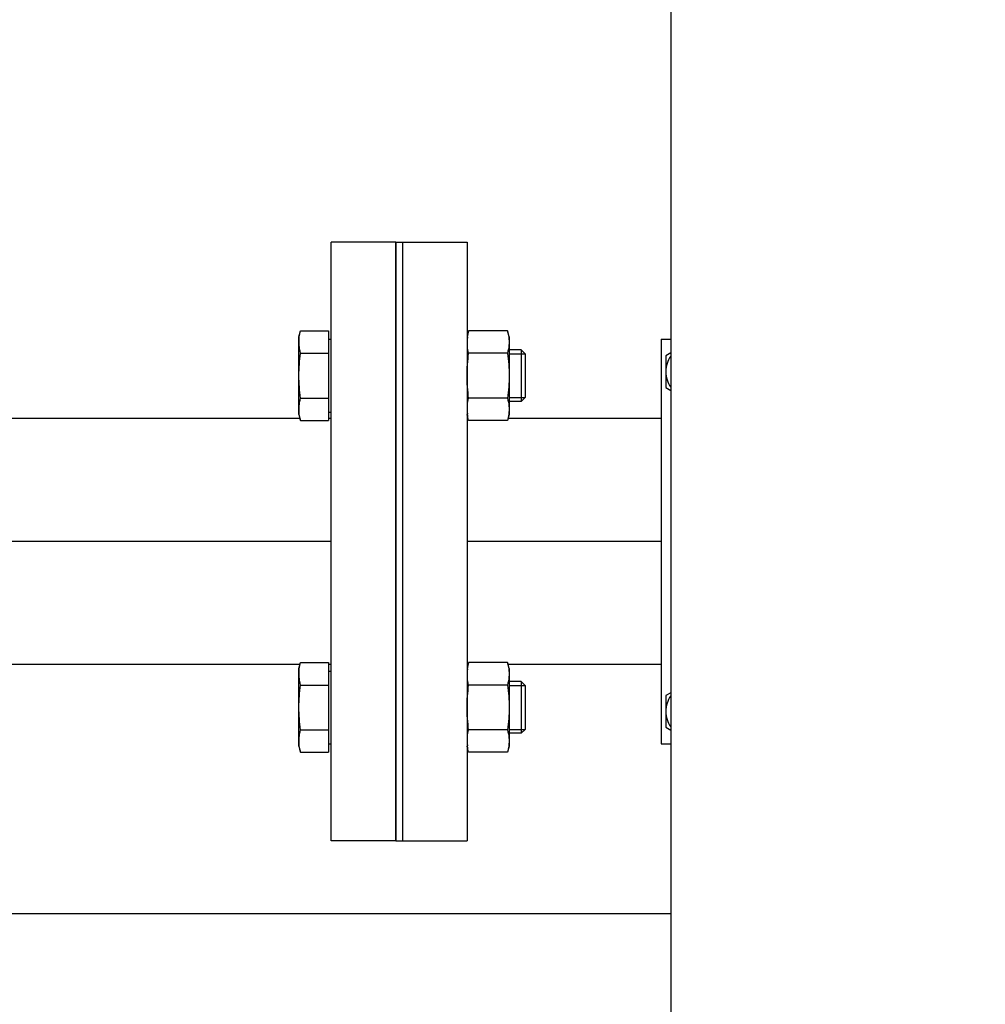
# Model space of a CAD drawing. Header units: millimetres. Extents: x 0 to 1189, y 0 to 841.
# Tile 75 of 184: x 755 to 767, y 269 to 281. Entities that reach past the tile are written whole.
import ezdxf
from ezdxf.enums import TextEntityAlignment as Align

# ---------------------------------------------------------------- set-up
doc = ezdxf.new("R2010")
doc.units = ezdxf.units.MM
doc.header["$LTSCALE"] = 65.395
doc.linetypes.add('CENTER', pattern=[0.6, 0.375, -0.075, 0.075, -0.075])
doc.layers.get('0').update_dxf_attribs({"linetype": 'CONTINUOUS'})
for name, color, linetype in [('1907_153701_06_AC_PBL1875', 7, 'CONTINUOUS'), ('32007_153200_10_ABL1868', 7, 'CONTINUOUS'), ('32007_153200_10_T1_PBL2022', 7, 'CONTINUOUS'), ('32007_153200_12_ABL1860', 7, 'CONTINUOUS'), ('32007_153200_12_T1_PBL2023', 7, 'CONTINUOUS'), ('8M32E_GENSET_GRUNDRAHMEN_ABL1726', 7, 'CONTINUOUS'), ('8M32E_GENSET_GRUNDRAHMEN_T1_PBL1727', 7, 'CONTINUOUS'), ('8M32E_GENSET_SCHUTZHAUBE_ABL1856', 7, 'CONTINUOUS'), ('8M32E_GENSET_SCHUTZHAUBE_T1_PBL1857', 7, 'CONTINUOUS'), ('8M32E_GENSET_VERROHRUNG_ABL1728', 7, 'CONTINUOUS'), ('D931_1-M10X120_PBL1878', 7, 'CONTINUOUS'), ('D931_1-M10X120_PBL1879', 7, 'CONTINUOUS'), ('D931_1-M16X60_PBL1854', 7, 'CONTINUOUS'), ('D931_1-M16X60_PBL1855', 7, 'CONTINUOUS'), ('D934-M16_PBL1872', 7, 'CONTINUOUS'), ('D934-M16_PBL1873', 7, 'CONTINUOUS'), ('E1514-FF-DN65-PN16X2_PBL1865', 7, 'CONTINUOUS'), ('EN1092-1-01A-DN65_PN16-77_5_PBL1861', 7, 'CONTINUOUS'), ('EN1092-1-01A-DN65_PN16-77_5_PBL1869', 7, 'CONTINUOUS'), ('oben_15_VBL1723', 7, 'CONTINUOUS')]:
    doc.layers.add(name, color=color, linetype=linetype)
doc.styles.get("Standard").update_dxf_attribs({"font": 'txt', "width": 0.6})
doc.dimstyles.new('DIMSTYLE_4', dxfattribs={"dimtxt": 3.5, "dimasz": 3.5, "dimexe": 1.8, "dimexo": 0, "dimgap": 0.875, "dimtad": 1, "dimdec": 0, "dimlfac": 25, "dimdsep": 46, "dimtxsty": 'Standard', "dimblk": '_FILLED', "dimblk1": '_FILLED', "dimblk2": '_FILLED', "dimcen": 0.09, "dimadec": 0, "dimazin": 0, "dimtp": 2, "dimtm": 2, "dimtfac": 1, "dimtdec": 0, "dimtofl": 0, "dimtmove": 0, "dimatfit": 3, "dimldrblk": '_FILLED', "dimfxl": 1, "dimtolj": 1, "dimarcsym": 0})

# ---------------------------------------------------------------- blocks, each defined once
blk = doc.blocks.new('_FILLED')
at = {"color": 0, "linetype": 'ByBlock'}
blk.add_solid([(0, 0), (-1, 0.1671), (-1, -0.1671)], dxfattribs=at)
blk = doc.blocks.new('*D20')
at = {"color": 2, "linetype": 'Continuous'}
for p, q in [((706.699, 346.077), (1080.914, 346.077)), ((1079.114, 346.077), (1079.114, 292.387)), ((1079.114, 238.697), (1079.114, 292.387)), ((699.939, 238.697), (1080.914, 238.697))]:
    blk.add_line(p, q, dxfattribs=at)
at = {"color": 2, "linetype": 'Continuous', "xscale": 3.5, "yscale": 3.5, "zscale": 3.5}
for p, rotation in [((1079.114, 346.077), 90), ((1079.114, 238.697), 270)]:
    blk.add_blockref('_FILLED', p, dxfattribs=dict(at, rotation=rotation))
at = {"color": 2, "linetype": 'Continuous', "width": 0.690476}
blk.add_text('2684', height=3.5, rotation=90, dxfattribs=at).set_placement((1078.239, 292.387), align=Align.CENTER)
blk = doc.blocks.new('8M32E_GENSET_GRUNDRAHMEN_T1_PBL1727', base_point=(813.219, 294.137))
at = {"layer": '8M32E_GENSET_GRUNDRAHMEN_T1_PBL1727', "color": 7, "linetype": 'Continuous'}
blk.add_line((751.389, 269.937), (762.859, 269.937), dxfattribs=at)
blk = doc.blocks.new('8M32E_GENSET_GRUNDRAHMEN_ABL1726', base_point=(813.219, 294.137))
at = {"layer": '8M32E_GENSET_GRUNDRAHMEN_T1_PBL1727'}
blk.add_blockref('8M32E_GENSET_GRUNDRAHMEN_T1_PBL1727', (813.219, 294.137), dxfattribs=at)
blk = doc.blocks.new('D931_1-M16X60_PBL1854', base_point=(759.659, 272.486))
at = {"layer": 'D931_1-M16X60_PBL1854', "color": 7, "linetype": 'Continuous'}
for p, q in [((758.259, 272.966), (758.279, 273.041)), ((758.259, 272.007), (758.259, 272.966)), ((758.279, 273.041), (758.627, 273.041)), ((758.627, 273.041), (758.627, 271.932)), ((758.627, 272.936), (758.659, 272.936)), ((758.279, 272.763), (758.627, 272.763)), ((761.01, 272.806), (760.859, 272.806)), ((761.01, 272.806), (761.01, 272.166)), ((761.059, 272.757), (761.01, 272.806)), ((761.059, 272.757), (761.059, 272.215)), ((758.279, 272.209), (758.627, 272.209)), ((761.059, 272.215), (761.01, 272.166)), ((761.01, 272.166), (760.859, 272.166)), ((758.259, 272.007), (758.279, 271.932)), ((758.627, 272.036), (758.659, 272.036)), ((758.279, 271.932), (758.627, 271.932))]:
    blk.add_line(p, q, dxfattribs=at)
at = {"layer": 'D931_1-M16X60_PBL1854', "color": 2, "linetype": 'Continuous'}
for p, q in [((760.859, 272.757), (761.059, 272.757)), ((760.859, 272.215), (761.059, 272.215))]:
    blk.add_line(p, q, dxfattribs=at)
at = {"layer": 'D931_1-M16X60_PBL1854', "color": 7, "linetype": 'Continuous'}
for points in [[(758.279, 272.763), (758.262, 272.829), (758.255, 272.898), (758.264, 272.965)], [(758.264, 272.965), (758.267, 272.991), (758.273, 273.016), (758.279, 273.041)], [(758.279, 272.209), (758.267, 272.301), (758.252, 272.486), (758.267, 272.672), (758.279, 272.763)], [(758.264, 272.008), (758.255, 272.074), (758.262, 272.144), (758.279, 272.209)], [(758.279, 271.932), (758.273, 271.957), (758.267, 271.982), (758.264, 272.008)]]:
    blk.add_open_spline(points, degree=3, dxfattribs=at)
blk = doc.blocks.new('D931_1-M16X60_PBL1855', base_point=(759.659, 276.588))
at = {"layer": 'D931_1-M16X60_PBL1855', "color": 7, "linetype": 'Continuous'}
for p, q in [((758.259, 277.067), (758.279, 277.142)), ((758.279, 277.142), (758.627, 277.142)), ((758.627, 277.142), (758.627, 276.033)), ((758.259, 276.108), (758.259, 277.067)), ((758.627, 277.038), (758.659, 277.038)), ((758.279, 276.865), (758.627, 276.865)), ((761.01, 276.908), (760.859, 276.908)), ((761.01, 276.908), (761.01, 276.268)), ((761.059, 276.858), (761.01, 276.908)), ((761.059, 276.858), (761.059, 276.317)), ((758.279, 276.31), (758.627, 276.31)), ((761.01, 276.268), (760.859, 276.268)), ((761.059, 276.317), (761.01, 276.268)), ((758.259, 276.108), (758.279, 276.033)), ((758.627, 276.138), (758.659, 276.138)), ((758.279, 276.033), (758.627, 276.033))]:
    blk.add_line(p, q, dxfattribs=at)
at = {"layer": 'D931_1-M16X60_PBL1855', "color": 2, "linetype": 'Continuous'}
for p, q in [((760.859, 276.858), (761.059, 276.858)), ((760.859, 276.317), (761.059, 276.317))]:
    blk.add_line(p, q, dxfattribs=at)
at = {"layer": 'D931_1-M16X60_PBL1855', "color": 7, "linetype": 'Continuous'}
for points in [[(758.264, 277.066), (758.267, 277.092), (758.273, 277.117), (758.279, 277.142)], [(758.279, 276.865), (758.262, 276.93), (758.255, 277), (758.264, 277.066)], [(758.279, 276.31), (758.267, 276.402), (758.252, 276.588), (758.267, 276.773), (758.279, 276.865)], [(758.264, 276.109), (758.255, 276.176), (758.262, 276.245), (758.279, 276.31)], [(758.279, 276.033), (758.273, 276.058), (758.267, 276.083), (758.264, 276.109)]]:
    blk.add_open_spline(points, degree=3, dxfattribs=at)
blk = doc.blocks.new('EN1092-1-01A-DN65_PN16-77_5_PBL1861', base_point=(759.059, 274.537))
at = {"layer": 'EN1092-1-01A-DN65_PN16-77_5_PBL1861', "color": 7, "linetype": 'Continuous'}
for p, q in [((758.659, 270.837), (758.659, 278.237)), ((759.459, 278.237), (758.659, 278.237)), ((759.459, 270.837), (759.459, 278.237)), ((759.459, 270.837), (758.659, 270.837))]:
    blk.add_line(p, q, dxfattribs=at)
blk = doc.blocks.new('32007_153200_12_T1_PBL2023', base_point=(756.283, 274.537))
at = {"layer": '32007_153200_12_T1_PBL2023', "color": 7, "linetype": 'Continuous'}
for p, q in [((758.272, 276.059), (753.908, 276.059)), ((758.659, 276.059), (758.627, 276.059)), ((758.272, 273.015), (753.908, 273.015)), ((758.659, 273.015), (758.627, 273.015))]:
    blk.add_line(p, q, dxfattribs=at)
at = {"layer": '32007_153200_12_T1_PBL2023', "color": 2, "linetype": 'CENTER'}
blk.add_line((758.659, 274.537), (754.239, 274.537), dxfattribs=at)
blk = doc.blocks.new('32007_153200_12_ABL1860', base_point=(699.67, 274.537))
at = {"layer": '32007_153200_12_T1_PBL2023'}
blk.add_blockref('32007_153200_12_T1_PBL2023', (756.283, 274.537), dxfattribs=at)
at = {"layer": 'EN1092-1-01A-DN65_PN16-77_5_PBL1861'}
blk.add_blockref('EN1092-1-01A-DN65_PN16-77_5_PBL1861', (759.059, 274.537), dxfattribs=at)
blk = doc.blocks.new('E1514-FF-DN65-PN16X2_PBL1865', base_point=(759.499, 274.537))
at = {"layer": 'E1514-FF-DN65-PN16X2_PBL1865', "color": 7, "linetype": 'Continuous'}
for p, q in [((759.459, 278.237), (759.459, 270.837)), ((759.459, 278.237), (759.539, 278.237)), ((759.539, 278.237), (759.539, 270.837)), ((759.459, 270.837), (759.539, 270.837))]:
    blk.add_line(p, q, dxfattribs=at)
blk = doc.blocks.new('EN1092-1-01A-DN65_PN16-77_5_PBL1869', base_point=(759.939, 274.537))
at = {"layer": 'EN1092-1-01A-DN65_PN16-77_5_PBL1869', "color": 7, "linetype": 'Continuous'}
for p, q in [((759.539, 278.237), (759.539, 270.837)), ((759.539, 278.237), (760.339, 278.237)), ((760.339, 278.237), (760.339, 270.837)), ((759.539, 270.837), (760.339, 270.837))]:
    blk.add_line(p, q, dxfattribs=at)
blk = doc.blocks.new('32007_153200_10_T1_PBL2022', base_point=(761.539, 274.537))
at = {"layer": '32007_153200_10_T1_PBL2022', "color": 7, "linetype": 'Continuous'}
for p, q in [((760.352, 276.059), (760.339, 276.059)), ((762.739, 276.059), (760.846, 276.059)), ((760.352, 273.015), (760.339, 273.015)), ((762.739, 273.015), (760.846, 273.015))]:
    blk.add_line(p, q, dxfattribs=at)
at = {"layer": '32007_153200_10_T1_PBL2022', "color": 2, "linetype": 'CENTER'}
blk.add_line((762.739, 274.537), (760.339, 274.537), dxfattribs=at)
blk = doc.blocks.new('32007_153200_10_ABL1868', base_point=(761.139, 274.537))
at = {"layer": '32007_153200_10_T1_PBL2022'}
blk.add_blockref('32007_153200_10_T1_PBL2022', (761.539, 274.537), dxfattribs=at)
at = {"layer": 'EN1092-1-01A-DN65_PN16-77_5_PBL1869'}
blk.add_blockref('EN1092-1-01A-DN65_PN16-77_5_PBL1869', (759.939, 274.537), dxfattribs=at)
blk = doc.blocks.new('D934-M16_PBL1872', base_point=(760.599, 276.588))
at = {"layer": 'D934-M16_PBL1872', "color": 7, "linetype": 'Continuous'}
for p, q in [((760.359, 277.142), (760.339, 277.067)), ((760.839, 277.142), (760.359, 277.142)), ((760.859, 277.067), (760.839, 277.142)), ((760.859, 277.067), (760.859, 276.108)), ((760.839, 276.865), (760.359, 276.865)), ((760.839, 276.31), (760.359, 276.31)), ((760.359, 276.033), (760.339, 276.108)), ((760.859, 276.108), (760.839, 276.033)), ((760.839, 276.033), (760.359, 276.033))]:
    blk.add_line(p, q, dxfattribs=at)
for centre, start, end in [((760.806, 277.003), 172.3872, 186.8024), ((760.806, 276.172), 173.1976, 187.6128)]:
    blk.add_arc(centre, 0.467, start, end, dxfattribs=at)
for points in [[(760.344, 277.065), (760.347, 277.091), (760.353, 277.117), (760.359, 277.142)], [(760.839, 277.142), (760.846, 277.117), (760.851, 277.091), (760.855, 277.065)], [(760.359, 276.865), (760.352, 276.892), (760.346, 276.92), (760.343, 276.948)], [(760.855, 277.065), (760.864, 276.999), (760.857, 276.929), (760.839, 276.865)], [(760.359, 276.31), (760.347, 276.402), (760.332, 276.588), (760.347, 276.773), (760.359, 276.865)], [(760.839, 276.865), (760.852, 276.773), (760.867, 276.588), (760.852, 276.402), (760.839, 276.31)], [(760.343, 276.227), (760.346, 276.255), (760.352, 276.283), (760.359, 276.31)], [(760.839, 276.31), (760.857, 276.246), (760.864, 276.176), (760.855, 276.11)], [(760.359, 276.033), (760.353, 276.059), (760.347, 276.084), (760.344, 276.11)], [(760.855, 276.11), (760.851, 276.084), (760.846, 276.059), (760.839, 276.033)]]:
    blk.add_open_spline(points, degree=3, dxfattribs=at)
blk = doc.blocks.new('D934-M16_PBL1873', base_point=(760.599, 272.486))
at = {"layer": 'D934-M16_PBL1873', "color": 7, "linetype": 'Continuous'}
for p, q in [((760.359, 273.041), (760.339, 272.966)), ((760.839, 273.041), (760.359, 273.041)), ((760.859, 272.966), (760.839, 273.041)), ((760.859, 272.966), (760.859, 272.007)), ((760.839, 272.763), (760.359, 272.763)), ((760.839, 272.209), (760.359, 272.209)), ((760.359, 271.932), (760.339, 272.007)), ((760.859, 272.007), (760.839, 271.932)), ((760.839, 271.932), (760.359, 271.932))]:
    blk.add_line(p, q, dxfattribs=at)
for centre, start, end in [((760.806, 272.902), 172.3872, 186.8024), ((760.806, 272.071), 173.1976, 187.6128)]:
    blk.add_arc(centre, 0.467, start, end, dxfattribs=at)
for points in [[(760.344, 272.964), (760.347, 272.99), (760.353, 273.015), (760.359, 273.041)], [(760.839, 273.041), (760.846, 273.015), (760.851, 272.99), (760.855, 272.964)], [(760.855, 272.964), (760.864, 272.897), (760.857, 272.828), (760.839, 272.763)], [(760.359, 272.763), (760.352, 272.791), (760.346, 272.819), (760.343, 272.847)], [(760.359, 272.209), (760.347, 272.301), (760.332, 272.486), (760.347, 272.672), (760.359, 272.763)], [(760.839, 272.763), (760.852, 272.672), (760.867, 272.486), (760.852, 272.301), (760.839, 272.209)], [(760.343, 272.126), (760.346, 272.154), (760.352, 272.182), (760.359, 272.209)], [(760.839, 272.209), (760.857, 272.144), (760.864, 272.075), (760.855, 272.009)], [(760.359, 271.932), (760.353, 271.957), (760.347, 271.983), (760.344, 272.009)], [(760.855, 272.009), (760.851, 271.983), (760.846, 271.957), (760.839, 271.932)]]:
    blk.add_open_spline(points, degree=3, dxfattribs=at)
blk = doc.blocks.new('1907_153701_06_AC_PBL1875', base_point=(762.799, 274.537))
at = {"layer": '1907_153701_06_AC_PBL1875', "color": 7, "linetype": 'Continuous'}
for p, q in [((762.739, 277.037), (762.739, 272.037)), ((762.739, 277.037), (762.859, 277.037)), ((762.739, 272.037), (762.859, 272.037))]:
    blk.add_line(p, q, dxfattribs=at)
blk = doc.blocks.new('D931_1-M10X120_PBL1878', base_point=(762.829, 276.637))
at = {"layer": 'D931_1-M10X120_PBL1878', "color": 7, "linetype": 'Continuous'}
for p, q in [((762.859, 276.868), (762.799, 276.833)), ((762.799, 276.833), (762.799, 276.441)), ((762.799, 276.441), (762.859, 276.406))]:
    blk.add_line(p, q, dxfattribs=at)
for points in [[(762.858, 276.828), (762.821, 276.773), (762.799, 276.704), (762.799, 276.637)], [(762.799, 276.637), (762.799, 276.57), (762.821, 276.501), (762.858, 276.446)]]:
    blk.add_open_spline(points, degree=3, dxfattribs=at)
blk = doc.blocks.new('D931_1-M10X120_PBL1879', base_point=(762.829, 272.437))
at = {"layer": 'D931_1-M10X120_PBL1879', "color": 7, "linetype": 'Continuous'}
for p, q in [((762.859, 272.668), (762.799, 272.633)), ((762.799, 272.633), (762.799, 272.241)), ((762.799, 272.241), (762.859, 272.206))]:
    blk.add_line(p, q, dxfattribs=at)
for points in [[(762.858, 272.628), (762.821, 272.573), (762.799, 272.504), (762.799, 272.437)], [(762.799, 272.437), (762.799, 272.37), (762.821, 272.301), (762.858, 272.246)]]:
    blk.add_open_spline(points, degree=3, dxfattribs=at)
blk = doc.blocks.new('8M32E_GENSET_VERROHRUNG_ABL1728', base_point=(818.583, 297.937))
at = {"layer": '1907_153701_06_AC_PBL1875'}
blk.add_blockref('1907_153701_06_AC_PBL1875', (762.799, 274.537), dxfattribs=at)
at = {"layer": '32007_153200_10_ABL1868'}
blk.add_blockref('32007_153200_10_ABL1868', (761.139, 274.537), dxfattribs=at)
at = {"layer": '32007_153200_12_ABL1860'}
blk.add_blockref('32007_153200_12_ABL1860', (699.67, 274.537), dxfattribs=at)
at = {"layer": 'D931_1-M10X120_PBL1878'}
blk.add_blockref('D931_1-M10X120_PBL1878', (762.829, 276.637), dxfattribs=at)
at = {"layer": 'D931_1-M10X120_PBL1879'}
blk.add_blockref('D931_1-M10X120_PBL1879', (762.829, 272.437), dxfattribs=at)
at = {"layer": 'D931_1-M16X60_PBL1854'}
blk.add_blockref('D931_1-M16X60_PBL1854', (759.659, 272.486), dxfattribs=at)
at = {"layer": 'D931_1-M16X60_PBL1855'}
blk.add_blockref('D931_1-M16X60_PBL1855', (759.659, 276.588), dxfattribs=at)
at = {"layer": 'D934-M16_PBL1872'}
blk.add_blockref('D934-M16_PBL1872', (760.599, 276.588), dxfattribs=at)
at = {"layer": 'D934-M16_PBL1873'}
blk.add_blockref('D934-M16_PBL1873', (760.599, 272.486), dxfattribs=at)
at = {"layer": 'E1514-FF-DN65-PN16X2_PBL1865'}
blk.add_blockref('E1514-FF-DN65-PN16X2_PBL1865', (759.499, 274.537), dxfattribs=at)
blk = doc.blocks.new('8M32E_GENSET_SCHUTZHAUBE_T1_PBL1857', base_point=(816.827, 294.137))
at = {"layer": '8M32E_GENSET_SCHUTZHAUBE_T1_PBL1857', "color": 7, "linetype": 'Continuous'}
blk.add_line((762.859, 327.537), (762.859, 260.737), dxfattribs=at)
blk = doc.blocks.new('8M32E_GENSET_SCHUTZHAUBE_ABL1856', base_point=(816.827, 294.137))
at = {"layer": '8M32E_GENSET_SCHUTZHAUBE_T1_PBL1857'}
blk.add_blockref('8M32E_GENSET_SCHUTZHAUBE_T1_PBL1857', (816.827, 294.137), dxfattribs=at)
blk = doc.blocks.new('OBEN_15_VBL1723', base_point=(841.392, 294.137))
at = {"layer": '8M32E_GENSET_GRUNDRAHMEN_ABL1726'}
blk.add_blockref('8M32E_GENSET_GRUNDRAHMEN_ABL1726', (813.219, 294.137), dxfattribs=at)
at = {"layer": '8M32E_GENSET_SCHUTZHAUBE_ABL1856'}
blk.add_blockref('8M32E_GENSET_SCHUTZHAUBE_ABL1856', (816.827, 294.137), dxfattribs=at)
at = {"layer": '8M32E_GENSET_VERROHRUNG_ABL1728'}
blk.add_blockref('8M32E_GENSET_VERROHRUNG_ABL1728', (818.583, 297.937), dxfattribs=at)

msp = doc.modelspace()

# ---------------------------------------------------------------- block references
at = {"layer": 'oben_15_VBL1723'}
msp.add_blockref('OBEN_15_VBL1723', (841.3924, 294.13694), dxfattribs=at)

# ---------------------------------------------------------------- dimensions: what is measured, and where the dimension line sits
at = {"color": 2, "linetype": 'Continuous'}
dim = msp.add_linear_dim(base=(1079.1142, 346.07654), p1=(699.93927, 238.69694), p2=(706.69927, 346.07654), angle=90, dimstyle='DIMSTYLE_4', dxfattribs=at)
dim.commit()
dim.dimension.update_dxf_attribs({"geometry": '*D20', "text_midpoint": (1079.1142, 292.0534), "dimtype": 160})

doc.saveas('drawing.dxf')
